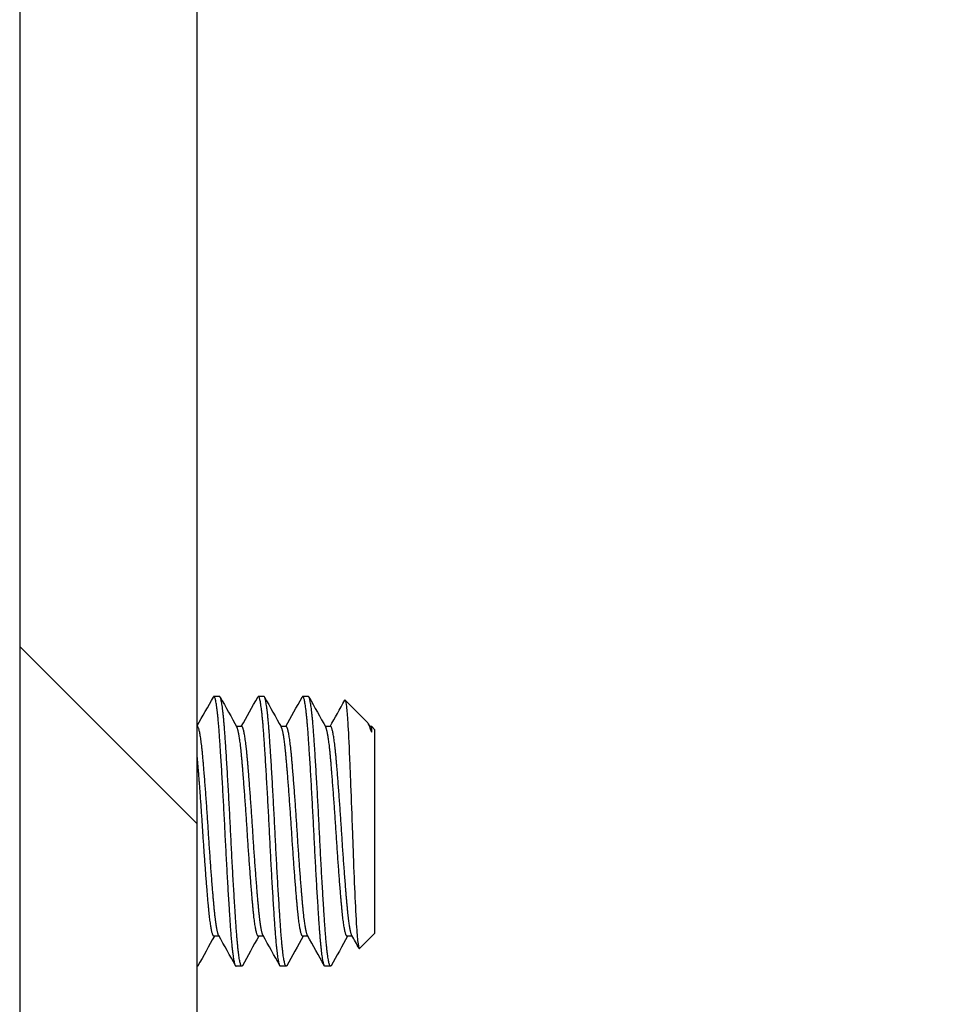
# Model space of a CAD drawing. Header units: millimetres. Extents: x 80 to 2248, y 80 to 1719.
# Tile 20 of 67: x 343 to 360, y 1559 to 1576. Entities that reach past the tile are written whole.
import ezdxf

# ---------------------------------------------------------------- set-up
doc = ezdxf.new("R2010")
doc.units = ezdxf.units.MM
doc.header["$LTSCALE"] = 8.333333
for name, color, linetype, lineweight in [('Dimension (ANSI)', 7, 'Continuous', 25), ('Hatch (ANSI)', 7, 'Continuous', 18), ('Visible (ANSI)', 7, 'Continuous', 25)]:
    doc.layers.add(name, color=color, linetype=linetype, lineweight=lineweight)
doc.styles.add('Note Text (ANSI)', font='tahoma.ttf')
doc.dimstyles.new('Default - mm (ANSI)', dxfattribs={"dimscale": 8.333333, "dimtxt": 1.75, "dimasz": 1.5, "dimexe": 2, "dimexo": 1, "dimgap": 0.8, "dimtad": 0, "dimtih": 1, "dimtoh": 1, "dimrnd": 1e-08, "dimzin": 0, "dimdsep": 46, "dimtxsty": 'Note Text (ANSI)', "dimblk": 'Filled-2', "dimcen": 0.09, "dimdle": 10, "dimclrd": 256, "dimclre": 256, "dimclrt": 256, "dimadec": 1, "dimazin": 0, "dimtfac": 1.741714, "dimtofl": 0, "dimtmove": 0, "dimatfit": 3, "dimldrblk": 'Filled-1', "dimfxl": 1, "dimtolj": 1, "dimtzin": 0, "dimlwd": -1, "dimlwe": -1, "dimarcsym": 0})

# ---------------------------------------------------------------- blocks, each defined once
blk = doc.blocks.new('Filled-2')
at = {"color": 0}
for p, q in [((0, 0), (-1, 0.1667)), ((-1, 0.1667), (-1, -0.1667)), ((-1, 0), (0, 0)), ((-1, -0.1667), (0, 0))]:
    blk.add_line(p, q, dxfattribs=at)
at = {"color": 0, "flags": 128}
blk.add_lwpolyline([(-1, -0.1667), (0, 0), (-1, 0.1667), (-1, -0.1667)], dxfattribs=at)
at = {"color": 0}
blk.add_solid([(-1, -0.1667), (0, 0), (-1, 0.1667), (-1, -0.1667)], dxfattribs=at)
blk = doc.blocks.new('*D13')
at = {"layer": 'Defpoints', "color": 0, "transparency": 16777216}
for p in [(350.516, 1588.619), (233.056, 1459.651), (350.516, 1459.651)]:
    blk.add_point(p, dxfattribs=at)
at = {"layer": 'Dimension (ANSI)', "transparency": 16777216}
for p, q in [((342.183, 1588.619), (216.389, 1588.619)), ((233.056, 1576.119), (233.056, 1572.637)), ((233.056, 1472.151), (233.056, 1511.643)), ((342.183, 1459.651), (216.389, 1459.651))]:
    blk.add_line(p, q, dxfattribs=at)
at = {"layer": 'Dimension (ANSI)', "transparency": 16777216, "xscale": 12.5, "yscale": 12.5, "zscale": 12.5}
for p, rotation in [((233.056, 1588.619), 90), ((233.056, 1459.651), 270)]:
    blk.add_blockref('Filled-2', p, dxfattribs=dict(at, rotation=rotation))
at = {"layer": 'Dimension (ANSI)', "transparency": 16777216, "char_height": 14.58333, "attachment_point": 5, "style": 'Note Text (ANSI)'}
for s, insert in [('\\A1; 128.97 mm', (233.056, 1556.431)), ('\\A1;[5.077 in]', (233.056, 1525.934))]:
    blk.add_mtext(s, dxfattribs=dict(at, insert=insert))
blk = doc.blocks.new('Filled-1')
at = {"color": 0}
for p, q in [((0, 0), (-1, 0.3333)), ((-1, 0.3333), (-1, -0.3333)), ((-1, 0), (0, 0)), ((-1, -0.3333), (0, 0))]:
    blk.add_line(p, q, dxfattribs=at)
at = {"color": 0, "flags": 128}
blk.add_lwpolyline([(-1, -0.3333), (0, 0), (-1, 0.3333), (-1, -0.3333)], dxfattribs=at)
at = {"color": 0}
blk.add_solid([(-1, -0.3333), (0, 0), (-1, 0.3333), (-1, -0.3333)], dxfattribs=at)

msp = doc.modelspace()

# ---------------------------------------------------------------- hatches: boundary and pattern name
at = {"layer": 'Hatch (ANSI)'}
h = msp.add_hatch(dxfattribs=at)
h.set_pattern_fill('ANSI31', color=256, scale=211.666667, angle=90, style=0)
h.set_pattern_definition([(135, (0, 0), (-18.70887, -18.70887), [])])
edge = h.paths.add_edge_path()
edge.add_line((349.7619, 1588.5936), (349.7619, 1590.4226))
edge.add_line((349.7619, 1590.4226), (343.4119, 1590.4226))
edge.add_line((343.4119, 1590.4226), (343.4119, 1457.8346))
edge.add_line((343.4119, 1457.8346), (349.7619, 1457.8346))
edge.add_line((349.7619, 1457.8346), (349.7619, 1459.6636))
edge.add_line((349.7619, 1459.6636), (351.0319, 1459.6636))
edge.add_line((351.0319, 1459.6636), (351.0319, 1460.0446))
edge.add_line((351.0319, 1460.0446), (359.9219, 1460.0446))
edge.add_line((359.9219, 1460.0446), (359.9219, 1462.0766))
edge.add_line((359.9219, 1462.0766), (352.4232, 1462.0766))
edge.add_ellipse((352.4232, 1462.4576), major_axis=(-0.381, 0), ratio=1, start_angle=357.54327, end_angle=450, ccw=False)
edge.add_ellipse((351.0783, 1462.5153), major_axis=(0.0414, 0.9643), ratio=1, start_angle=270, end_angle=443.33968)
edge.add_ellipse((348.7459, 1462.8896), major_axis=(-0.2214, -1.3794), ratio=1, start_angle=198.23411, end_angle=450, ccw=False)
edge.add_ellipse((348.3716, 1465.2219), major_axis=(0.953, 0.1529), ratio=1, start_angle=270, end_angle=450)
edge.add_ellipse((348.7459, 1462.8896), major_axis=(-3.2854, -0.5272), ratio=1, start_angle=270, end_angle=289.53257)
edge.add_ellipse((346.9679, 1466.1439), major_axis=(-0.3344, -0.1827), ratio=1, start_angle=331.35038, end_angle=450, ccw=False)
edge.add_line((346.5869, 1466.1439), (346.5869, 1582.1132))
edge.add_ellipse((346.9679, 1582.1132), major_axis=(0, 0.381), ratio=1, start_angle=331.35038, end_angle=450, ccw=False)
edge.add_ellipse((348.7459, 1585.3676), major_axis=(2.92, -1.5953), ratio=1, start_angle=270, end_angle=289.53257)
edge.add_ellipse((348.3716, 1583.0352), major_axis=(0.953, -0.1529), ratio=1, start_angle=270, end_angle=450)
edge.add_ellipse((348.7459, 1585.3676), major_axis=(-1.3794, 0.2214), ratio=1, start_angle=198.23411, end_angle=450, ccw=False)
edge.add_ellipse((351.0783, 1585.7419), major_axis=(0.1529, -0.953), ratio=1, start_angle=270, end_angle=443.33968)
edge.add_ellipse((352.4232, 1585.7996), major_axis=(-0.0163, 0.3806), ratio=1, start_angle=357.54327, end_angle=450, ccw=False)
edge.add_line((352.4232, 1586.1806), (359.9219, 1586.1806))
edge.add_line((359.9219, 1586.1806), (359.9219, 1588.2126))
edge.add_line((359.9219, 1588.2126), (351.0319, 1588.2126))
edge.add_line((351.0319, 1588.2126), (351.0319, 1588.5936))
edge.add_line((351.0319, 1588.5936), (349.7619, 1588.5936))

# ---------------------------------------------------------------- linework, layer by layer
at = {"layer": 'Visible (ANSI)'}
for p, q in [((343.4119, 1590.4226), (343.4119, 1457.8346)), ((346.5869, 1466.1439), (346.5869, 1582.1132)), ((346.9838, 1564.032), (346.8846, 1564.032)), ((347.7776, 1564.032), (347.6783, 1564.032)), ((348.5713, 1564.032), (348.4721, 1564.032)), ((349.6119, 1563.5867), (349.2305, 1563.9681)), ((349.6436, 1563.542), (349.6773, 1563.4816)), ((347.3807, 1563.495), (347.2886, 1563.495)), ((348.1744, 1563.495), (348.0824, 1563.495)), ((348.9682, 1563.495), (348.8761, 1563.495)), ((349.7036, 1563.495), (349.6699, 1563.495)), ((349.7036, 1563.3965), (349.7036, 1563.495)), ((349.7619, 1563.4367), (349.7036, 1563.495)), ((349.7619, 1559.8013), (349.7619, 1563.4367)), ((346.9766, 1559.743), (346.8846, 1559.743)), ((347.7704, 1559.743), (347.6783, 1559.743)), ((348.5641, 1559.743), (348.4721, 1559.743)), ((349.3579, 1559.743), (349.2658, 1559.743)), ((349.7619, 1559.8013), (349.4858, 1559.5251)), ((347.3807, 1559.206), (347.2815, 1559.206)), ((348.1744, 1559.206), (348.0752, 1559.206)), ((348.9682, 1559.206), (348.869, 1559.206))]:
    msp.add_line(p, q, dxfattribs=at)
for points in [[(346.5869, 1563.5078), (346.6825, 1563.679), (346.778, 1563.8504), (346.8733, 1564.0217)], [(346.9951, 1564.0217), (347.0953, 1563.8416), (347.1956, 1563.6616), (347.2961, 1563.4816)], [(347.3735, 1563.495), (347.4715, 1563.6705), (347.5693, 1563.8461), (347.6671, 1564.0217)], [(347.7888, 1564.0217), (347.8891, 1563.8416), (347.9894, 1563.6616), (348.0898, 1563.4816)], [(348.1673, 1563.495), (348.2652, 1563.6705), (348.3631, 1563.8461), (348.4608, 1564.0217)], [(348.5826, 1564.0217), (348.6828, 1563.8416), (348.7831, 1563.6616), (348.8836, 1563.4816)], [(348.961, 1563.495), (349.0484, 1563.6516), (349.1358, 1563.8083), (349.223, 1563.965)], [(349.223, 1563.9651), (349.226, 1563.9704), (349.2285, 1563.9701), (349.2305, 1563.9681)], [(349.7036, 1563.3965), (349.6711, 1563.4945), (349.6407, 1563.5579), (349.6119, 1563.5867)], [(346.8917, 1559.743), (346.7938, 1559.5674), (346.6959, 1559.3919), (346.5982, 1559.2162)], [(347.2702, 1559.2162), (347.17, 1559.3963), (347.0696, 1559.5764), (346.9692, 1559.7563)], [(347.6855, 1559.743), (347.5875, 1559.5674), (347.4897, 1559.3919), (347.3919, 1559.2162)], [(348.064, 1559.2162), (347.9637, 1559.3963), (347.8634, 1559.5764), (347.7629, 1559.7563)], [(348.4792, 1559.743), (348.3813, 1559.5674), (348.2834, 1559.3919), (348.1857, 1559.2162)], [(348.8577, 1559.2162), (348.7575, 1559.3963), (348.6571, 1559.5764), (348.5567, 1559.7563)], [(349.273, 1559.743), (349.175, 1559.5674), (349.0772, 1559.3919), (348.9794, 1559.2162)], [(349.4774, 1559.5287), (349.4351, 1559.6046), (349.3928, 1559.6804), (349.3504, 1559.7563)]]:
    msp.add_open_spline(points, degree=3, dxfattribs=at)
for points, weights in [([(346.8846, 1564.032), (346.8791, 1564.032), (346.8733, 1564.0217)], [1, 0.990895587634, 0.983969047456]), ([(347.6783, 1564.032), (347.6728, 1564.032), (347.6671, 1564.0217)], [1, 0.990895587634, 0.983969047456]), ([(348.4721, 1564.032), (348.4666, 1564.032), (348.4608, 1564.0217)], [1, 0.990895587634, 0.983969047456]), ([(349.7036, 1563.3965), (349.6902, 1563.4585), (349.6773, 1563.4816)], [0.963029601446, 0.966390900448, 0.980119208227]), ([(346.5982, 1559.2162), (346.5925, 1559.206), (346.5869, 1559.206)], [0.983969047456, 0.990895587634, 1]), ([(347.3919, 1559.2162), (347.3862, 1559.206), (347.3807, 1559.206)], [0.983969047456, 0.990895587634, 1]), ([(348.1857, 1559.2162), (348.18, 1559.206), (348.1744, 1559.206)], [0.983969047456, 0.990895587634, 1]), ([(348.9794, 1559.2162), (348.9737, 1559.206), (348.9682, 1559.206)], [0.983969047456, 0.990895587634, 1])]:
    msp.add_rational_spline(points, weights, degree=2, dxfattribs=at)
for points, weights, knots in [([(347.2815, 1559.206), (347.2319, 1559.206), (347.1822, 1559.9127), (347.1326, 1560.6195), (347.083, 1561.619), (347.0334, 1562.6185), (346.9838, 1563.3252), (346.9342, 1564.032), (346.8846, 1564.032)], [1, 0.923879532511, 1, 0.923879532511, 1, 0.923879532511, 1, 0.923879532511, 1], [0.307692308, 0.307692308, 0.307692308, 0.317307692, 0.317307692, 0.326923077, 0.326923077, 0.336538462, 0.336538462, 0.346153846, 0.346153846, 0.346153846]), ([(347.3807, 1559.206), (347.3311, 1559.206), (347.2815, 1559.9127), (347.2319, 1560.6195), (347.1822, 1561.619), (347.1326, 1562.6185), (347.083, 1563.3252), (347.0334, 1564.032), (346.9838, 1564.032)], [1, 0.923879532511, 1, 0.923879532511, 1, 0.923879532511, 1, 0.923879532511, 1], [0.230769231, 0.230769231, 0.230769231, 0.240384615, 0.240384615, 0.25, 0.25, 0.259615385, 0.259615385, 0.269230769, 0.269230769, 0.269230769]), ([(348.0752, 1559.206), (348.0256, 1559.206), (347.976, 1559.9127), (347.9264, 1560.6195), (347.8768, 1561.619), (347.8272, 1562.6185), (347.7776, 1563.3252), (347.7279, 1564.032), (347.6783, 1564.032)], [1, 0.923879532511, 1, 0.923879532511, 1, 0.923879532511, 1, 0.923879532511, 1], [0.230769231, 0.230769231, 0.230769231, 0.240384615, 0.240384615, 0.25, 0.25, 0.259615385, 0.259615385, 0.269230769, 0.269230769, 0.269230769]), ([(348.1744, 1559.206), (348.1248, 1559.206), (348.0752, 1559.9127), (348.0256, 1560.6195), (347.976, 1561.619), (347.9264, 1562.6185), (347.8768, 1563.3252), (347.8272, 1564.032), (347.7776, 1564.032)], [1, 0.923879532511, 1, 0.923879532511, 1, 0.923879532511, 1, 0.923879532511, 1], [0.153846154, 0.153846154, 0.153846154, 0.163461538, 0.163461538, 0.173076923, 0.173076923, 0.182692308, 0.182692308, 0.192307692, 0.192307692, 0.192307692]), ([(348.869, 1559.206), (348.8194, 1559.206), (348.7697, 1559.9127), (348.7201, 1560.6195), (348.6705, 1561.619), (348.6209, 1562.6185), (348.5713, 1563.3252), (348.5217, 1564.032), (348.4721, 1564.032)], [1, 0.923879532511, 1, 0.923879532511, 1, 0.923879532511, 1, 0.923879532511, 1], [0.153846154, 0.153846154, 0.153846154, 0.163461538, 0.163461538, 0.173076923, 0.173076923, 0.182692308, 0.182692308, 0.192307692, 0.192307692, 0.192307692]), ([(348.9682, 1559.206), (348.9186, 1559.206), (348.869, 1559.9127), (348.8194, 1560.6195), (348.7697, 1561.619), (348.7201, 1562.6185), (348.6705, 1563.3252), (348.6209, 1564.032), (348.5713, 1564.032)], [1, 0.923879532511, 1, 0.923879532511, 1, 0.923879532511, 1, 0.923879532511, 1], [0.076923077, 0.076923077, 0.076923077, 0.086538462, 0.086538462, 0.096153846, 0.096153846, 0.105769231, 0.105769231, 0.115384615, 0.115384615, 0.115384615]), ([(346.9692, 1559.7563), (346.926, 1559.8337), (346.8846, 1560.2924), (346.835, 1560.8419), (346.7854, 1561.619), (346.7358, 1562.396), (346.6861, 1562.9455), (346.6365, 1563.495), (346.5869, 1563.495)], [0.980119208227, 0.935635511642, 1, 0.923879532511, 1, 0.923879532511, 1, 0.923879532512, 0.999999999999], [0.309177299, 0.309177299, 0.309177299, 0.317307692, 0.317307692, 0.326923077, 0.326923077, 0.336538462, 0.336538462, 0.346153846, 0.346153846, 0.346153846]), ([(347.6783, 1559.743), (347.6287, 1559.743), (347.5791, 1560.2924), (347.5295, 1560.8419), (347.4799, 1561.619), (347.4303, 1562.396), (347.3807, 1562.9455), (347.3393, 1563.4043), (347.2961, 1563.4816)], [1, 0.923879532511, 1, 0.923879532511, 1, 0.923879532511, 1, 0.935635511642, 0.980119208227], [0.230769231, 0.230769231, 0.230769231, 0.240384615, 0.240384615, 0.25, 0.25, 0.259615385, 0.259615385, 0.267745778, 0.267745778, 0.267745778]), ([(347.7629, 1559.7563), (347.7198, 1559.8337), (347.6783, 1560.2924), (347.6287, 1560.8419), (347.5791, 1561.619), (347.5295, 1562.396), (347.4799, 1562.9455), (347.4303, 1563.495), (347.3807, 1563.495)], [0.980119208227, 0.935635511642, 1, 0.923879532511, 1, 0.923879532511, 1, 0.923879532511, 1], [0.232254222, 0.232254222, 0.232254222, 0.240384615, 0.240384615, 0.25, 0.25, 0.259615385, 0.259615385, 0.269230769, 0.269230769, 0.269230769]), ([(348.4721, 1559.743), (348.4225, 1559.743), (348.3729, 1560.2924), (348.3233, 1560.8419), (348.2736, 1561.619), (348.224, 1562.396), (348.1744, 1562.9455), (348.133, 1563.4043), (348.0898, 1563.4816)], [1, 0.923879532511, 1, 0.923879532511, 1, 0.923879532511, 1, 0.935635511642, 0.980119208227], [0.153846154, 0.153846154, 0.153846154, 0.163461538, 0.163461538, 0.173076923, 0.173076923, 0.182692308, 0.182692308, 0.190822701, 0.190822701, 0.190822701]), ([(348.5567, 1559.7563), (348.5135, 1559.8337), (348.4721, 1560.2924), (348.4225, 1560.8419), (348.3729, 1561.619), (348.3233, 1562.396), (348.2736, 1562.9455), (348.224, 1563.495), (348.1744, 1563.495)], [0.980119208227, 0.935635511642, 1, 0.923879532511, 1, 0.923879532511, 1, 0.923879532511, 1], [0.155331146, 0.155331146, 0.155331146, 0.163461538, 0.163461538, 0.173076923, 0.173076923, 0.182692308, 0.182692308, 0.192307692, 0.192307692, 0.192307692]), ([(349.2658, 1559.743), (349.2162, 1559.743), (349.1666, 1560.2924), (349.117, 1560.8419), (349.0674, 1561.619), (349.0178, 1562.396), (348.9682, 1562.9455), (348.9268, 1563.4043), (348.8836, 1563.4816)], [1, 0.923879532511, 1, 0.923879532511, 1, 0.923879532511, 1, 0.935635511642, 0.980119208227], [0.076923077, 0.076923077, 0.076923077, 0.086538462, 0.086538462, 0.096153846, 0.096153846, 0.105769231, 0.105769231, 0.113899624, 0.113899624, 0.113899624]), ([(349.3504, 1559.7563), (349.3073, 1559.8337), (349.2658, 1560.2924), (349.2162, 1560.8419), (349.1666, 1561.619), (349.117, 1562.396), (349.0674, 1562.9455), (349.0178, 1563.495), (348.9682, 1563.495)], [0.980119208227, 0.935635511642, 1, 0.923879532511, 1, 0.923879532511, 1, 0.923879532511, 1], [0.078408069, 0.078408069, 0.078408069, 0.086538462, 0.086538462, 0.096153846, 0.096153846, 0.105769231, 0.105769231, 0.115384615, 0.115384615, 0.115384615]), ([(346.8846, 1559.743), (346.835, 1559.743), (346.7854, 1560.2924), (346.7358, 1560.8419), (346.6861, 1561.619), (346.6365, 1562.396), (346.5869, 1562.9455)], [1, 0.923879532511, 1, 0.923879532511, 1, 0.923879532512, 0.999999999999], [0.307692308, 0.307692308, 0.307692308, 0.317307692, 0.317307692, 0.326923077, 0.326923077, 0.336538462, 0.336538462, 0.336538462])]:
    msp.add_rational_spline(points, weights, degree=2, knots=knots, dxfattribs=at)
msp.add_open_spline([(349.2305, 1563.9681), (349.2396, 1563.959), (349.2475, 1563.9036), (349.261, 1563.7838), (349.2688, 1563.6887), (349.286, 1563.4171), (349.2959, 1563.2081), (349.313, 1562.8089), (349.3183, 1562.6798), (349.3341, 1562.2828), (349.3446, 1562.0028), (349.3597, 1561.5744), (349.3647, 1561.43), (349.3802, 1561.015), (349.3908, 1560.7552), (349.4113, 1560.2988), (349.4214, 1560.0813), (349.4415, 1559.7748), (349.4504, 1559.6754), (349.4702, 1559.5324), (349.4792, 1559.5186), (349.4858, 1559.5251)], degree=3, knots=[-0.53135799, -0.53135799, -0.53135799, -0.53135799, -0.48495847, -0.48495847, -0.42525004, -0.42525004, -0.35006367, -0.35006367, -0.31711145, -0.31711145, -0.25296075, -0.25296075, -0.22004808, -0.22004808, -0.15737762, -0.15737762, -0.09767705, -0.09767705, -0.05355355, -0.05355355, -0.000001, -0.000001, -0.000001, -0.000001], dxfattribs=at)

# ---------------------------------------------------------------- dimensions: what is measured, and where the dimension line sits
at = {"layer": 'Dimension (ANSI)'}
dim = msp.add_linear_dim(base=(233.0557, 1459.6511), p1=(350.5162, 1588.6192), p2=(350.5162, 1459.6511), angle=270, text=' <> mm\\X[5.077 in]', dimstyle='Default - mm (ANSI)', override={"dimgap": 0.8, "dimdec": 2, "dimpost": '', "dimtol": 0, "dimlim": 0, "dimtp": 0, "dimtm": 0, "dimtdec": 2, "dimatfit": 1}, dxfattribs=at)
dim.commit()
dim.dimension.update_dxf_attribs({"geometry": '*D13', "text_midpoint": (233.0557, 1542.1399), "dimtype": 160})

doc.saveas('drawing.dxf')
